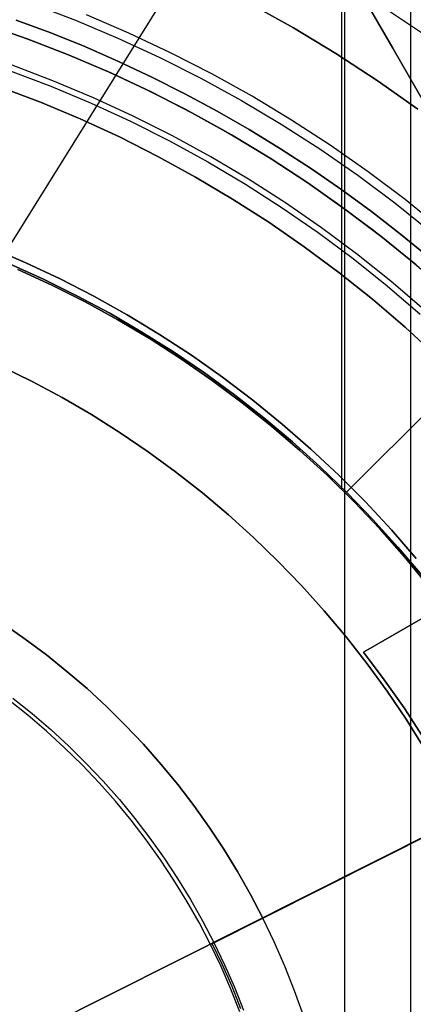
# Model space of a CAD drawing. Header units: millimetres. Extents: x 10871 to 12032, y -2698 to -1680.
# Tile 144 of 183: x 11472 to 11490, y -2036 to -1991. Entities that reach past the tile are written whole.
import ezdxf

# ---------------------------------------------------------------- set-up
doc = ezdxf.new("R2010")
doc.units = ezdxf.units.MM
for name, color, linetype in [('1', 7, 'Continuous'), ('color', 7, 'Continuous'), ('luz', 7, 'Continuous')]:
    doc.layers.add(name, color=color, linetype=linetype)

msp = doc.modelspace()

# ---------------------------------------------------------------- linework, layer by layer
at = {"layer": '1', "color": 7, "true_color": 0xffffff}
for p, q in [((11489.457, -2112.954, 71.704), (11489.457, -1981.655, 71.704)), ((11486.305, -2012.053, 53.153), (11486.305, -1987.116, 53.153)), ((11486.44, -2105.655, 44.653), (11486.44, -1988.955, 44.653)), ((11487.186, -1989.372, 62.306), (11488.633, -1991.878, 63.623)), ((11488.633, -1991.878, 63.623), (11487.186, -1989.372, 62.306)), ((11484.08, -1990.954, 76.403), (11482.102, -1989.851, 76.403)), ((11482.102, -1989.851, 76.403), (11484.08, -1990.954, 76.403)), ((11489.984, -1991.205, 44.653), (11488.017, -1989.907, 44.653)), ((11489.984, -1991.205, 44.653), (11488.017, -1989.907, 44.653)), ((11489.984, -1991.205, 44.653), (11488.017, -1989.907, 44.653)), ((11469.943, -1990.773, 70.904), (11471.896, -1991.452, 70.904)), ((11471.896, -1991.452, 70.904), (11469.943, -1990.773, 70.904)), ((11472.981, -1991.181, 206.672), (11471.404, -1990.595, 206.672)), ((11471.404, -1990.595, 206.672), (11472.981, -1991.181, 206.672)), ((11474.542, -1991.811, 206.672), (11472.981, -1991.181, 206.672)), ((11472.981, -1991.181, 206.672), (11474.542, -1991.811, 206.672)), ((11486.019, -1992.124, 76.403), (11484.08, -1990.954, 76.403)), ((11484.08, -1990.954, 76.403), (11486.019, -1992.124, 76.403)), ((11471.896, -1991.452, 70.904), (11473.825, -1992.199, 70.904)), ((11473.825, -1992.199, 70.904), (11471.896, -1991.452, 70.904)), ((11476.085, -1992.485, 206.672), (11474.542, -1991.811, 206.672)), ((11474.542, -1991.811, 206.672), (11476.085, -1992.485, 206.672)), ((11487.915, -1993.361, 76.403), (11486.019, -1992.124, 76.403)), ((11486.019, -1992.124, 76.403), (11487.915, -1993.361, 76.403)), ((11488.633, -1991.878, 63.623), (11490.099, -1994.416, 64.854)), ((11490.099, -1994.416, 64.854), (11488.633, -1991.878, 63.623)), ((11473.825, -1992.199, 70.904), (11475.726, -1993.012, 70.904)), ((11475.726, -1993.012, 70.904), (11473.825, -1992.199, 70.904)), ((11477.609, -1993.201, 206.672), (11476.085, -1992.485, 206.672)), ((11476.085, -1992.485, 206.672), (11477.609, -1993.201, 206.672)), ((11471.117, -1992.908, 208.385), (11472.983, -1993.616, 208.385)), ((11471.117, -1992.908, 208.385), (11472.983, -1993.616, 208.385)), ((11473.083, -1993.366, 208.403), (11471.208, -1992.655, 208.403)), ((11475.726, -1993.012, 70.904), (11477.598, -1993.891, 70.904)), ((11477.598, -1993.891, 70.904), (11475.726, -1993.012, 70.904)), ((11474.932, -1994.142, 208.403), (11473.083, -1993.366, 208.403)), ((11479.113, -1993.959, 206.672), (11477.609, -1993.201, 206.672)), ((11477.609, -1993.201, 206.672), (11479.113, -1993.959, 206.672)), ((11489.768, -1994.663, 76.403), (11487.915, -1993.361, 76.403)), ((11487.915, -1993.361, 76.403), (11489.768, -1994.663, 76.403)), ((11470.677, -1993.656, 206.567), (11472.518, -1994.354, 206.567)), ((11472.518, -1994.354, 208.385), (11470.677, -1993.656, 208.385)), ((11472.518, -1994.354, 206.567), (11470.677, -1993.656, 206.567)), ((11470.677, -1993.656, 208.385), (11472.518, -1994.354, 208.385)), ((11470.677, -1993.656, 207.476), (11472.518, -1994.354, 207.476)), ((11472.983, -1993.616, 208.385), (11474.824, -1994.387, 208.385)), ((11472.983, -1993.616, 208.385), (11474.824, -1994.387, 208.385)), ((11477.598, -1993.891, 70.904), (11479.438, -1994.834, 70.904)), ((11479.438, -1994.834, 70.904), (11477.598, -1993.891, 70.904)), ((11480.596, -1994.759, 206.672), (11479.113, -1993.959, 206.672)), ((11479.113, -1993.959, 206.672), (11480.596, -1994.759, 206.672)), ((11472.518, -1994.354, 206.567), (11474.333, -1995.115, 206.567)), ((11474.333, -1995.115, 208.385), (11472.518, -1994.354, 208.385)), ((11474.333, -1995.115, 206.567), (11472.518, -1994.354, 206.567)), ((11472.518, -1994.354, 208.385), (11474.333, -1995.115, 208.385)), ((11472.518, -1994.354, 207.476), (11474.333, -1995.115, 207.476)), ((11474.824, -1994.387, 208.385), (11476.636, -1995.222, 208.385)), ((11474.824, -1994.387, 208.385), (11476.636, -1995.222, 208.385)), ((11476.753, -1994.98, 208.403), (11474.932, -1994.142, 208.403)), ((11479.438, -1994.834, 70.904), (11481.245, -1995.841, 70.904)), ((11481.245, -1995.841, 70.904), (11479.438, -1994.834, 70.904)), ((11482.056, -1995.598, 206.672), (11480.596, -1994.759, 206.672)), ((11480.596, -1994.759, 206.672), (11482.056, -1995.598, 206.672)), ((11474.333, -1995.115, 206.567), (11476.12, -1995.938, 206.567)), ((11476.12, -1995.938, 208.385), (11474.333, -1995.115, 208.385)), ((11476.12, -1995.938, 206.567), (11474.333, -1995.115, 206.567)), ((11474.333, -1995.115, 208.385), (11476.12, -1995.938, 208.385)), ((11474.333, -1995.115, 207.476), (11476.12, -1995.938, 207.476)), ((11476.636, -1995.222, 208.385), (11478.419, -1996.119, 208.385)), ((11476.636, -1995.222, 208.385), (11478.419, -1996.119, 208.385)), ((11478.544, -1995.881, 208.403), (11476.753, -1994.98, 208.403)), ((11483.493, -1996.477, 206.672), (11482.056, -1995.598, 206.672)), ((11482.056, -1995.598, 206.672), (11483.493, -1996.477, 206.672)), ((11476.12, -1995.938, 206.567), (11477.879, -1996.823, 206.567)), ((11477.879, -1996.823, 208.385), (11476.12, -1995.938, 208.385)), ((11477.879, -1996.823, 206.567), (11476.12, -1995.938, 206.567)), ((11476.12, -1995.938, 208.385), (11477.879, -1996.823, 208.385)), ((11476.12, -1995.938, 207.476), (11477.879, -1996.823, 207.476)), ((11478.419, -1996.119, 208.385), (11480.17, -1997.077, 208.385)), ((11478.419, -1996.119, 208.385), (11480.17, -1997.077, 208.385)), ((11480.303, -1996.843, 208.403), (11478.544, -1995.881, 208.403)), ((11481.245, -1995.841, 70.904), (11483.015, -1996.909, 70.904)), ((11483.015, -1996.909, 70.904), (11481.245, -1995.841, 70.904)), ((11484.905, -1997.396, 206.672), (11483.493, -1996.477, 206.672)), ((11483.493, -1996.477, 206.672), (11484.905, -1997.396, 206.672)), ((11477.879, -1996.823, 206.567), (11479.605, -1997.767, 206.567)), ((11479.605, -1997.767, 208.385), (11477.879, -1996.823, 208.385)), ((11479.605, -1997.767, 206.567), (11477.879, -1996.823, 206.567)), ((11477.879, -1996.823, 208.385), (11479.605, -1997.767, 208.385)), ((11477.879, -1996.823, 207.476), (11479.605, -1997.767, 207.476)), ((11480.17, -1997.077, 208.385), (11481.886, -1998.094, 208.385)), ((11480.17, -1997.077, 208.385), (11481.886, -1998.094, 208.385)), ((11482.027, -1997.866, 208.403), (11480.303, -1996.843, 208.403)), ((11483.015, -1996.909, 70.904), (11484.747, -1998.039, 70.904)), ((11484.747, -1998.039, 70.904), (11483.015, -1996.909, 70.904)), ((11486.291, -1998.352, 206.672), (11484.905, -1997.396, 206.672)), ((11484.905, -1997.396, 206.672), (11486.291, -1998.352, 206.672)), ((11479.605, -1997.767, 206.567), (11481.298, -1998.771, 206.567)), ((11481.298, -1998.771, 208.385), (11479.605, -1997.767, 208.385)), ((11481.298, -1998.771, 206.567), (11479.605, -1997.767, 206.567)), ((11479.605, -1997.767, 208.385), (11481.298, -1998.771, 208.385)), ((11479.605, -1997.767, 207.476), (11481.298, -1998.771, 207.476)), ((11483.716, -1998.947, 208.403), (11482.027, -1997.866, 208.403)), ((11484.747, -1998.039, 70.904), (11486.439, -1999.228, 70.904)), ((11486.439, -1999.228, 70.904), (11484.747, -1998.039, 70.904)), ((11481.886, -1998.094, 208.385), (11483.567, -1999.17, 208.385)), ((11481.886, -1998.094, 208.385), (11483.567, -1999.17, 208.385)), ((11487.651, -1999.346, 206.672), (11486.291, -1998.352, 206.672)), ((11486.291, -1998.352, 206.672), (11487.651, -1999.346, 206.672)), ((11481.298, -1998.771, 206.567), (11482.956, -1999.832, 206.567)), ((11482.956, -1999.832, 208.385), (11481.298, -1998.771, 208.385)), ((11482.956, -1999.832, 206.567), (11481.298, -1998.771, 206.567)), ((11481.298, -1998.771, 208.385), (11482.956, -1999.832, 208.385)), ((11481.298, -1998.771, 207.476), (11482.956, -1999.832, 207.476)), ((11483.567, -1999.17, 208.385), (11485.209, -2000.304, 208.385)), ((11483.567, -1999.17, 208.385), (11485.209, -2000.304, 208.385)), ((11485.366, -2000.086, 208.403), (11483.716, -1998.947, 208.403)), ((11486.439, -1999.228, 70.904), (11488.089, -2000.475, 70.904)), ((11488.089, -2000.475, 70.904), (11486.439, -1999.228, 70.904)), ((11488.983, -2000.377, 206.672), (11487.651, -1999.346, 206.672)), ((11487.651, -1999.346, 206.672), (11488.983, -2000.377, 206.672)), ((11482.956, -1999.832, 206.567), (11484.575, -2000.951, 206.567)), ((11484.575, -2000.951, 208.385), (11482.956, -1999.832, 208.385)), ((11484.575, -2000.951, 206.567), (11482.956, -1999.832, 206.567)), ((11482.956, -1999.832, 208.385), (11484.575, -2000.951, 208.385)), ((11482.956, -1999.832, 207.476), (11484.575, -2000.951, 207.476)), ((11486.975, -2001.281, 208.403), (11485.366, -2000.086, 208.403)), ((11485.209, -2000.304, 208.385), (11486.811, -2001.494, 208.385)), ((11485.209, -2000.304, 208.385), (11486.811, -2001.494, 208.385)), ((11488.089, -2000.475, 70.904), (11489.694, -2001.779, 70.904)), ((11489.694, -2001.779, 70.904), (11488.089, -2000.475, 70.904)), ((11490.286, -2001.444, 206.672), (11488.983, -2000.377, 206.672)), ((11488.983, -2000.377, 206.672), (11490.286, -2001.444, 206.672)), ((11470.24, -2001.002, 70.904), (11471.837, -2001.685, 70.904)), ((11470.24, -2001.002, 76.403), (11471.837, -2001.685, 76.403)), ((11471.837, -2001.685, 70.904), (11470.24, -2001.002, 70.904)), ((11471.837, -2001.685, 73.653), (11470.24, -2001.002, 73.653)), ((11470.24, -2001.002, 76.403), (11471.837, -2001.685, 76.403)), ((11470.24, -2001.002, 34.804), (11471.837, -2001.685, 34.804)), ((11470.24, -2001.002, 42.804), (11471.837, -2001.685, 42.804)), ((11471.837, -2001.685, 34.804), (11470.24, -2001.002, 34.804)), ((11471.837, -2001.685, 38.804), (11470.24, -2001.002, 38.804)), ((11470.24, -2001.002, 42.804), (11471.837, -2001.685, 42.804)), ((11484.575, -2000.951, 206.567), (11486.156, -2002.124, 206.567)), ((11486.156, -2002.124, 208.385), (11484.575, -2000.951, 208.385)), ((11486.156, -2002.124, 206.567), (11484.575, -2000.951, 206.567)), ((11484.575, -2000.951, 208.385), (11486.156, -2002.124, 208.385)), ((11484.575, -2000.951, 207.476), (11486.156, -2002.124, 207.476)), ((11486.811, -2001.494, 208.385), (11488.372, -2002.738, 208.385)), ((11486.811, -2001.494, 208.385), (11488.372, -2002.738, 208.385)), ((11488.543, -2002.531, 208.403), (11486.975, -2001.281, 208.403)), ((11472.65, -2002.433, 206.567), (11471.096, -2001.731, 206.567)), ((11471.096, -2001.731, 208.385), (11472.65, -2002.433, 208.385)), ((11472.65, -2002.433, 206.567), (11471.096, -2001.731, 206.567)), ((11471.096, -2001.731, 208.385), (11472.65, -2002.433, 208.385)), ((11472.65, -2002.433, 207.476), (11471.096, -2001.731, 207.476)), ((11471.48, -2001.992, 53.153), (11473.032, -2002.707, 53.153)), ((11471.48, -2001.992, 69.704), (11473.032, -2002.707, 69.704)), ((11473.032, -2002.707, 53.153), (11471.48, -2001.992, 53.153)), ((11473.032, -2002.707, 61.429), (11471.48, -2001.992, 61.429)), ((11471.48, -2001.992, 69.704), (11473.032, -2002.707, 69.704)), ((11471.837, -2001.685, 70.904), (11473.41, -2002.423, 70.904)), ((11471.837, -2001.685, 76.403), (11473.41, -2002.423, 76.403)), ((11473.41, -2002.423, 70.904), (11471.837, -2001.685, 70.904)), ((11473.41, -2002.423, 73.653), (11471.837, -2001.685, 73.653)), ((11471.837, -2001.685, 76.403), (11473.41, -2002.423, 76.403)), ((11471.837, -2001.685, 34.804), (11473.41, -2002.423, 34.804)), ((11471.837, -2001.685, 42.804), (11473.41, -2002.423, 42.804)), ((11473.41, -2002.423, 34.804), (11471.837, -2001.685, 34.804)), ((11473.41, -2002.423, 38.804), (11471.837, -2001.685, 38.804)), ((11471.837, -2001.685, 42.804), (11473.41, -2002.423, 42.804)), ((11474.179, -2003.187, 206.567), (11472.65, -2002.433, 206.567)), ((11472.65, -2002.433, 208.385), (11474.179, -2003.187, 208.385)), ((11474.179, -2003.187, 206.567), (11472.65, -2002.433, 206.567)), ((11472.65, -2002.433, 208.385), (11474.179, -2003.187, 208.385)), ((11474.179, -2003.187, 207.476), (11472.65, -2002.433, 207.476)), ((11473.41, -2002.423, 70.904), (11474.957, -2003.216, 70.904)), ((11473.41, -2002.423, 76.403), (11474.957, -2003.216, 76.403)), ((11474.957, -2003.216, 70.904), (11473.41, -2002.423, 70.904)), ((11474.957, -2003.216, 73.653), (11473.41, -2002.423, 73.653)), ((11473.41, -2002.423, 76.403), (11474.957, -2003.216, 76.403)), ((11473.41, -2002.423, 34.804), (11474.957, -2003.216, 34.804)), ((11473.41, -2002.423, 42.804), (11474.957, -2003.216, 42.804)), ((11474.957, -2003.216, 34.804), (11473.41, -2002.423, 34.804)), ((11474.957, -2003.216, 38.804), (11473.41, -2002.423, 38.804)), ((11473.41, -2002.423, 42.804), (11474.957, -2003.216, 42.804)), ((11486.156, -2002.124, 206.567), (11487.694, -2003.351, 206.567)), ((11487.694, -2003.351, 208.385), (11486.156, -2002.124, 208.385)), ((11487.694, -2003.351, 206.567), (11486.156, -2002.124, 206.567)), ((11486.156, -2002.124, 208.385), (11487.694, -2003.351, 208.385)), ((11486.156, -2002.124, 207.476), (11487.694, -2003.351, 207.476)), ((11490.066, -2003.834, 208.403), (11488.543, -2002.531, 208.403)), ((11473.032, -2002.707, 53.153), (11474.558, -2003.475, 53.153)), ((11473.032, -2002.707, 69.704), (11474.558, -2003.475, 69.704)), ((11474.558, -2003.475, 53.153), (11473.032, -2002.707, 53.153)), ((11474.558, -2003.475, 61.429), (11473.032, -2002.707, 61.429)), ((11473.032, -2002.707, 69.704), (11474.558, -2003.475, 69.704)), ((11488.372, -2002.738, 208.385), (11489.888, -2004.035, 208.385)), ((11488.372, -2002.738, 208.385), (11489.888, -2004.035, 208.385)), ((11475.681, -2003.993, 206.567), (11474.179, -2003.187, 206.567)), ((11474.179, -2003.187, 208.385), (11475.681, -2003.993, 208.385)), ((11475.681, -2003.993, 206.567), (11474.179, -2003.187, 206.567)), ((11474.179, -2003.187, 208.385), (11475.681, -2003.993, 208.385)), ((11475.681, -2003.993, 207.476), (11474.179, -2003.187, 207.476)), ((11474.957, -2003.216, 70.904), (11476.475, -2004.062, 70.904)), ((11474.957, -2003.216, 76.403), (11476.475, -2004.062, 76.403)), ((11476.475, -2004.062, 70.904), (11474.957, -2003.216, 70.904)), ((11476.475, -2004.062, 73.653), (11474.957, -2003.216, 73.653)), ((11474.957, -2003.216, 76.403), (11476.475, -2004.062, 76.403)), ((11474.957, -2003.216, 34.804), (11476.475, -2004.062, 34.804)), ((11474.957, -2003.216, 42.804), (11476.475, -2004.062, 42.804)), ((11476.475, -2004.062, 34.804), (11474.957, -2003.216, 34.804)), ((11476.475, -2004.062, 38.804), (11474.957, -2003.216, 38.804)), ((11474.957, -2003.216, 42.804), (11476.475, -2004.062, 42.804)), ((11487.694, -2003.351, 206.567), (11489.19, -2004.63, 206.567)), ((11489.19, -2004.63, 208.385), (11487.694, -2003.351, 208.385)), ((11489.19, -2004.63, 206.567), (11487.694, -2003.351, 206.567)), ((11487.694, -2003.351, 208.385), (11489.19, -2004.63, 208.385)), ((11487.694, -2003.351, 207.476), (11489.19, -2004.63, 207.476)), ((11474.558, -2003.475, 53.153), (11476.057, -2004.295, 53.153)), ((11474.558, -2003.475, 69.704), (11476.057, -2004.295, 69.704)), ((11476.057, -2004.295, 53.153), (11474.558, -2003.475, 53.153)), ((11476.057, -2004.295, 61.429), (11474.558, -2003.475, 61.429)), ((11474.558, -2003.475, 69.704), (11476.057, -2004.295, 69.704)), ((11477.155, -2004.851, 206.567), (11475.681, -2003.993, 206.567)), ((11475.681, -2003.993, 208.385), (11477.155, -2004.851, 208.385)), ((11477.155, -2004.851, 206.567), (11475.681, -2003.993, 206.567)), ((11475.681, -2003.993, 208.385), (11477.155, -2004.851, 208.385)), ((11477.155, -2004.851, 207.476), (11475.681, -2003.993, 207.476)), ((11476.057, -2004.295, 53.153), (11477.527, -2005.166, 53.153)), ((11476.057, -2004.295, 69.704), (11477.527, -2005.166, 69.704)), ((11477.527, -2005.166, 53.153), (11476.057, -2004.295, 53.153)), ((11477.527, -2005.166, 61.429), (11476.057, -2004.295, 61.429)), ((11476.057, -2004.295, 69.704), (11477.527, -2005.166, 69.704)), ((11476.184, -2003.895, 70.904), (11476.184, -2003.895, 76.403)), ((11476.184, -2003.895, 34.804), (11476.184, -2003.895, 42.804)), ((11476.475, -2004.062, 70.904), (11477.962, -2004.96, 70.904)), ((11476.475, -2004.062, 76.403), (11477.962, -2004.96, 76.403)), ((11477.962, -2004.96, 70.904), (11476.475, -2004.062, 70.904)), ((11477.962, -2004.96, 73.653), (11476.475, -2004.062, 73.653)), ((11476.475, -2004.062, 76.403), (11477.962, -2004.96, 76.403)), ((11476.475, -2004.062, 34.804), (11477.962, -2004.96, 34.804)), ((11476.475, -2004.062, 42.804), (11477.962, -2004.96, 42.804)), ((11477.962, -2004.96, 34.804), (11476.475, -2004.062, 34.804)), ((11477.962, -2004.96, 38.804), (11476.475, -2004.062, 38.804)), ((11476.475, -2004.062, 42.804), (11477.962, -2004.96, 42.804)), ((11489.19, -2004.63, 206.567), (11490.64, -2005.961, 206.567)), ((11490.64, -2005.961, 208.385), (11489.19, -2004.63, 208.385)), ((11490.64, -2005.961, 206.567), (11489.19, -2004.63, 206.567)), ((11489.19, -2004.63, 208.385), (11490.64, -2005.961, 208.385)), ((11489.19, -2004.63, 207.476), (11490.64, -2005.961, 207.476)), ((11478.599, -2005.758, 206.567), (11477.155, -2004.851, 206.567)), ((11477.155, -2004.851, 208.385), (11478.599, -2005.758, 208.385)), ((11478.599, -2005.758, 206.567), (11477.155, -2004.851, 206.567)), ((11477.155, -2004.851, 208.385), (11478.599, -2005.758, 208.385)), ((11478.599, -2005.758, 207.476), (11477.155, -2004.851, 207.476)), ((11477.527, -2005.166, 53.153), (11478.966, -2006.088, 53.153)), ((11477.527, -2005.166, 69.704), (11478.966, -2006.088, 69.704)), ((11478.966, -2006.088, 53.153), (11477.527, -2005.166, 53.153)), ((11478.966, -2006.088, 61.429), (11477.527, -2005.166, 61.429)), ((11477.527, -2005.166, 69.704), (11478.966, -2006.088, 69.704)), ((11477.962, -2004.96, 70.904), (11479.418, -2005.909, 70.904)), ((11477.962, -2004.96, 76.403), (11479.418, -2005.909, 76.403)), ((11479.418, -2005.909, 70.904), (11477.962, -2004.96, 70.904)), ((11479.418, -2005.909, 73.653), (11477.962, -2004.96, 73.653)), ((11477.962, -2004.96, 76.403), (11479.418, -2005.909, 76.403)), ((11477.962, -2004.96, 34.804), (11479.418, -2005.909, 34.804)), ((11477.962, -2004.96, 42.804), (11479.418, -2005.909, 42.804)), ((11479.418, -2005.909, 34.804), (11477.962, -2004.96, 34.804)), ((11479.418, -2005.909, 38.804), (11477.962, -2004.96, 38.804)), ((11477.962, -2004.96, 42.804), (11479.418, -2005.909, 42.804)), ((11480.011, -2006.714, 206.567), (11478.599, -2005.758, 206.567)), ((11478.599, -2005.758, 208.385), (11480.011, -2006.714, 208.385)), ((11480.011, -2006.714, 206.567), (11478.599, -2005.758, 206.567)), ((11478.599, -2005.758, 208.385), (11480.011, -2006.714, 208.385)), ((11480.011, -2006.714, 207.476), (11478.599, -2005.758, 207.476)), ((11478.966, -2006.088, 53.153), (11480.373, -2007.058, 53.153)), ((11478.966, -2006.088, 69.704), (11480.373, -2007.058, 69.704)), ((11480.373, -2007.058, 53.153), (11478.966, -2006.088, 53.153)), ((11480.373, -2007.058, 61.429), (11478.966, -2006.088, 61.429)), ((11478.966, -2006.088, 69.704), (11480.373, -2007.058, 69.704)), ((11479.418, -2005.909, 70.904), (11480.839, -2006.908, 70.904)), ((11479.418, -2005.909, 76.403), (11480.839, -2006.908, 76.403)), ((11480.839, -2006.908, 70.904), (11479.418, -2005.909, 70.904)), ((11480.839, -2006.908, 73.653), (11479.418, -2005.909, 73.653)), ((11479.418, -2005.909, 76.403), (11480.839, -2006.908, 76.403)), ((11479.418, -2005.909, 34.804), (11480.839, -2006.908, 34.804)), ((11479.418, -2005.909, 42.804), (11480.839, -2006.908, 42.804)), ((11480.839, -2006.908, 34.804), (11479.418, -2005.909, 34.804)), ((11480.839, -2006.908, 38.804), (11479.418, -2005.909, 38.804)), ((11479.418, -2005.909, 42.804), (11480.839, -2006.908, 42.804)), ((11481.389, -2007.718, 206.567), (11480.011, -2006.714, 206.567)), ((11480.011, -2006.714, 208.385), (11481.389, -2007.718, 208.385)), ((11481.389, -2007.718, 206.567), (11480.011, -2006.714, 206.567)), ((11480.011, -2006.714, 208.385), (11481.389, -2007.718, 208.385)), ((11481.389, -2007.718, 207.476), (11480.011, -2006.714, 207.476)), ((11480.839, -2006.908, 70.904), (11482.225, -2007.956, 70.904)), ((11480.839, -2006.908, 76.403), (11482.225, -2007.956, 76.403)), ((11482.225, -2007.956, 70.904), (11480.839, -2006.908, 70.904)), ((11482.225, -2007.956, 73.653), (11480.839, -2006.908, 73.653)), ((11480.839, -2006.908, 76.403), (11482.225, -2007.956, 76.403)), ((11480.839, -2006.908, 34.804), (11482.225, -2007.956, 34.804)), ((11480.839, -2006.908, 42.804), (11482.225, -2007.956, 42.804)), ((11482.225, -2007.956, 34.804), (11480.839, -2006.908, 34.804)), ((11482.225, -2007.956, 38.804), (11480.839, -2006.908, 38.804)), ((11480.839, -2006.908, 42.804), (11482.225, -2007.956, 42.804)), ((11486.518, -2012.17, 206.567), (11491.697, -2006.991, 206.567)), ((11486.518, -2012.17, 208.385), (11491.697, -2006.991, 208.385)), ((11480.373, -2007.058, 53.153), (11481.745, -2008.077, 53.153)), ((11480.373, -2007.058, 69.704), (11481.745, -2008.077, 69.704)), ((11481.745, -2008.077, 53.153), (11480.373, -2007.058, 53.153)), ((11481.745, -2008.077, 61.429), (11480.373, -2007.058, 61.429)), ((11480.373, -2007.058, 69.704), (11481.745, -2008.077, 69.704)), ((11482.732, -2008.768, 206.567), (11481.389, -2007.718, 206.567)), ((11481.389, -2007.718, 208.385), (11482.732, -2008.768, 208.385)), ((11482.732, -2008.768, 206.567), (11481.389, -2007.718, 206.567)), ((11481.389, -2007.718, 208.385), (11482.732, -2008.768, 208.385)), ((11482.732, -2008.768, 207.476), (11481.389, -2007.718, 207.476)), ((11481.745, -2008.077, 53.153), (11483.081, -2009.143, 53.153)), ((11481.745, -2008.077, 69.704), (11483.081, -2009.143, 69.704)), ((11483.081, -2009.143, 53.153), (11481.745, -2008.077, 53.153)), ((11483.081, -2009.143, 61.429), (11481.745, -2008.077, 61.429)), ((11481.745, -2008.077, 69.704), (11483.081, -2009.143, 69.704)), ((11482.225, -2007.956, 70.904), (11483.574, -2009.052, 70.904)), ((11482.225, -2007.956, 76.403), (11483.574, -2009.052, 76.403)), ((11483.574, -2009.052, 70.904), (11482.225, -2007.956, 70.904)), ((11483.574, -2009.052, 73.653), (11482.225, -2007.956, 73.653)), ((11482.225, -2007.956, 76.403), (11483.574, -2009.052, 76.403)), ((11482.225, -2007.956, 34.804), (11483.574, -2009.052, 34.804)), ((11482.225, -2007.956, 42.804), (11483.574, -2009.052, 42.804)), ((11483.574, -2009.052, 34.804), (11482.225, -2007.956, 34.804)), ((11483.574, -2009.052, 38.804), (11482.225, -2007.956, 38.804)), ((11482.225, -2007.956, 42.804), (11483.574, -2009.052, 42.804)), ((11484.038, -2009.864, 206.567), (11482.732, -2008.768, 206.567)), ((11482.732, -2008.768, 208.385), (11484.038, -2009.864, 208.385)), ((11484.038, -2009.864, 206.567), (11482.732, -2008.768, 206.567)), ((11482.732, -2008.768, 208.385), (11484.038, -2009.864, 208.385)), ((11484.038, -2009.864, 207.476), (11482.732, -2008.768, 207.476)), ((11483.081, -2009.143, 53.153), (11484.379, -2010.253, 53.153)), ((11483.081, -2009.143, 69.704), (11484.379, -2010.253, 69.704)), ((11484.379, -2010.253, 53.153), (11483.081, -2009.143, 53.153)), ((11484.379, -2010.253, 61.429), (11483.081, -2009.143, 61.429)), ((11483.081, -2009.143, 69.704), (11484.379, -2010.253, 69.704)), ((11483.574, -2009.052, 70.904), (11484.884, -2010.194, 70.904)), ((11483.574, -2009.052, 76.403), (11484.884, -2010.194, 76.403)), ((11484.884, -2010.194, 70.904), (11483.574, -2009.052, 70.904)), ((11484.884, -2010.194, 73.653), (11483.574, -2009.052, 73.653)), ((11483.574, -2009.052, 76.403), (11484.884, -2010.194, 76.403)), ((11483.574, -2009.052, 34.804), (11484.884, -2010.194, 34.804)), ((11483.574, -2009.052, 42.804), (11484.884, -2010.194, 42.804)), ((11484.884, -2010.194, 34.804), (11483.574, -2009.052, 34.804)), ((11484.884, -2010.194, 38.804), (11483.574, -2009.052, 38.804)), ((11483.574, -2009.052, 42.804), (11484.884, -2010.194, 42.804)), ((11485.306, -2011.004, 206.567), (11484.038, -2009.864, 206.567)), ((11484.038, -2009.864, 208.385), (11485.306, -2011.004, 208.385)), ((11485.306, -2011.004, 206.567), (11484.038, -2009.864, 206.567)), ((11484.038, -2009.864, 208.385), (11485.306, -2011.004, 208.385)), ((11485.306, -2011.004, 207.476), (11484.038, -2009.864, 207.476)), ((11484.379, -2010.253, 53.153), (11485.638, -2011.409, 53.153)), ((11484.379, -2010.253, 69.704), (11485.638, -2011.409, 69.704)), ((11485.638, -2011.409, 53.153), (11484.379, -2010.253, 53.153)), ((11485.638, -2011.409, 61.429), (11484.379, -2010.253, 61.429)), ((11484.379, -2010.253, 69.704), (11485.638, -2011.409, 69.704)), ((11484.884, -2010.194, 70.904), (11486.153, -2011.38, 70.904)), ((11484.884, -2010.194, 76.403), (11486.153, -2011.38, 76.403)), ((11486.153, -2011.38, 70.904), (11484.884, -2010.194, 70.904)), ((11486.153, -2011.38, 73.653), (11484.884, -2010.194, 73.653)), ((11484.884, -2010.194, 76.403), (11486.153, -2011.38, 76.403)), ((11484.884, -2010.194, 34.804), (11486.153, -2011.38, 34.804)), ((11484.884, -2010.194, 42.804), (11486.153, -2011.38, 42.804)), ((11486.153, -2011.38, 34.804), (11484.884, -2010.194, 34.804)), ((11486.153, -2011.38, 38.804), (11484.884, -2010.194, 38.804)), ((11484.884, -2010.194, 42.804), (11486.153, -2011.38, 42.804)), ((11486.535, -2012.187, 206.567), (11485.306, -2011.004, 206.567)), ((11485.306, -2011.004, 208.385), (11486.535, -2012.187, 208.385)), ((11486.535, -2012.187, 206.567), (11485.306, -2011.004, 206.567)), ((11485.306, -2011.004, 208.385), (11486.535, -2012.187, 208.385)), ((11486.535, -2012.187, 207.476), (11485.306, -2011.004, 207.476)), ((11485.638, -2011.409, 53.153), (11486.857, -2012.606, 53.153)), ((11485.638, -2011.409, 69.704), (11486.857, -2012.606, 69.704)), ((11486.857, -2012.606, 53.153), (11485.638, -2011.409, 53.153)), ((11486.857, -2012.606, 61.429), (11485.638, -2011.409, 61.429)), ((11485.638, -2011.409, 69.704), (11486.857, -2012.606, 69.704)), ((11486.153, -2011.38, 70.904), (11487.381, -2012.61, 70.904)), ((11486.153, -2011.38, 76.403), (11487.381, -2012.61, 76.403)), ((11487.381, -2012.61, 70.904), (11486.153, -2011.38, 70.904)), ((11487.381, -2012.61, 73.653), (11486.153, -2011.38, 73.653)), ((11486.153, -2011.38, 76.403), (11487.381, -2012.61, 76.403)), ((11486.153, -2011.38, 34.804), (11487.381, -2012.61, 34.804)), ((11486.153, -2011.38, 42.804), (11487.381, -2012.61, 42.804)), ((11487.381, -2012.61, 34.804), (11486.153, -2011.38, 34.804)), ((11487.381, -2012.61, 38.804), (11486.153, -2011.38, 38.804)), ((11486.153, -2011.38, 42.804), (11487.381, -2012.61, 42.804)), ((11487.722, -2013.411, 206.567), (11486.535, -2012.187, 206.567)), ((11486.535, -2012.187, 208.385), (11487.722, -2013.411, 208.385)), ((11487.722, -2013.411, 206.567), (11486.535, -2012.187, 206.567)), ((11486.535, -2012.187, 208.385), (11487.722, -2013.411, 208.385)), ((11487.722, -2013.411, 207.476), (11486.535, -2012.187, 207.476)), ((11486.597, -2012.249, 206.567), (11486.597, -2012.249, 208.385)), ((11486.857, -2012.606, 53.153), (11488.034, -2013.846, 53.153)), ((11486.857, -2012.606, 69.704), (11488.034, -2013.846, 69.704)), ((11488.034, -2013.846, 53.153), (11486.857, -2012.606, 53.153)), ((11488.034, -2013.846, 61.429), (11486.857, -2012.606, 61.429)), ((11486.857, -2012.606, 69.704), (11488.034, -2013.846, 69.704)), ((11487.381, -2012.61, 70.904), (11488.565, -2013.882, 70.904)), ((11487.381, -2012.61, 76.403), (11488.565, -2013.882, 76.403)), ((11488.565, -2013.882, 70.904), (11487.381, -2012.61, 70.904)), ((11488.565, -2013.882, 73.653), (11487.381, -2012.61, 73.653)), ((11487.381, -2012.61, 76.403), (11488.565, -2013.882, 76.403)), ((11487.381, -2012.61, 34.804), (11488.565, -2013.882, 34.804)), ((11487.381, -2012.61, 42.804), (11488.565, -2013.882, 42.804)), ((11488.565, -2013.882, 34.804), (11487.381, -2012.61, 34.804)), ((11488.565, -2013.882, 38.804), (11487.381, -2012.61, 38.804)), ((11487.381, -2012.61, 42.804), (11488.565, -2013.882, 42.804)), ((11488.866, -2014.675, 206.567), (11487.722, -2013.411, 206.567)), ((11487.722, -2013.411, 208.385), (11488.866, -2014.675, 208.385)), ((11488.866, -2014.675, 206.567), (11487.722, -2013.411, 206.567)), ((11487.722, -2013.411, 208.385), (11488.866, -2014.675, 208.385)), ((11488.866, -2014.675, 207.476), (11487.722, -2013.411, 207.476)), ((11488.034, -2013.846, 53.153), (11489.167, -2015.125, 53.153)), ((11488.034, -2013.846, 69.704), (11489.167, -2015.125, 69.704)), ((11489.167, -2015.125, 53.153), (11488.034, -2013.846, 53.153)), ((11489.167, -2015.125, 61.429), (11488.034, -2013.846, 61.429)), ((11488.034, -2013.846, 69.704), (11489.167, -2015.125, 69.704)), ((11488.565, -2013.882, 70.904), (11489.704, -2015.194, 70.904)), ((11488.565, -2013.882, 76.403), (11489.704, -2015.194, 76.403)), ((11489.704, -2015.194, 70.904), (11488.565, -2013.882, 70.904)), ((11489.704, -2015.194, 73.653), (11488.565, -2013.882, 73.653)), ((11488.565, -2013.882, 76.403), (11489.704, -2015.194, 76.403)), ((11488.565, -2013.882, 34.804), (11489.704, -2015.194, 34.804)), ((11488.565, -2013.882, 42.804), (11489.704, -2015.194, 42.804)), ((11489.704, -2015.194, 34.804), (11488.565, -2013.882, 34.804)), ((11489.704, -2015.194, 38.804), (11488.565, -2013.882, 38.804)), ((11488.565, -2013.882, 42.804), (11489.704, -2015.194, 42.804)), ((11489.966, -2015.977, 206.567), (11488.866, -2014.675, 206.567)), ((11488.866, -2014.675, 208.385), (11489.966, -2015.977, 208.385)), ((11489.966, -2015.977, 206.567), (11488.866, -2014.675, 206.567)), ((11488.866, -2014.675, 208.385), (11489.966, -2015.977, 208.385)), ((11489.966, -2015.977, 207.476), (11488.866, -2014.675, 207.476)), ((11489.167, -2015.125, 53.153), (11490.255, -2016.442, 53.153)), ((11489.167, -2015.125, 69.704), (11490.255, -2016.442, 69.704)), ((11490.255, -2016.442, 53.153), (11489.167, -2015.125, 53.153)), ((11490.255, -2016.442, 61.429), (11489.167, -2015.125, 61.429)), ((11489.167, -2015.125, 69.704), (11490.255, -2016.442, 69.704)), ((11487.293, -2019.469, 206.567), (11491.022, -2017.316, 206.567)), ((11491.022, -2017.316, 208.385), (11487.293, -2019.469, 208.385)), ((11491.022, -2017.316, 206.567), (11487.293, -2019.469, 206.567)), ((11487.293, -2019.469, 208.385), (11491.022, -2017.316, 208.385)), ((11487.293, -2019.469, 207.476), (11491.022, -2017.316, 207.476)), ((11489.157, -2018.393, 206.567), (11489.157, -2018.393, 208.385)), ((11488.241, -2020.73, 206.567), (11487.293, -2019.469, 206.567)), ((11487.293, -2019.469, 208.385), (11488.241, -2020.73, 208.385)), ((11488.241, -2020.73, 206.567), (11487.293, -2019.469, 206.567)), ((11487.293, -2019.469, 208.385), (11488.241, -2020.73, 208.385)), ((11487.293, -2019.469, 206.567), (11487.293, -2019.469, 208.385)), ((11488.241, -2020.73, 207.476), (11487.293, -2019.469, 207.476)), ((11487.293, -2019.469, 206.567), (11487.293, -2019.469, 208.385)), ((11489.145, -2022.023, 206.567), (11488.241, -2020.73, 206.567)), ((11488.241, -2020.73, 208.385), (11489.145, -2022.023, 208.385)), ((11489.145, -2022.023, 206.567), (11488.241, -2020.73, 206.567)), ((11488.241, -2020.73, 208.385), (11489.145, -2022.023, 208.385)), ((11489.145, -2022.023, 207.476), (11488.241, -2020.73, 207.476)), ((11490.004, -2023.346, 206.567), (11489.145, -2022.023, 206.567)), ((11489.145, -2022.023, 208.385), (11490.004, -2023.346, 208.385)), ((11490.004, -2023.346, 206.567), (11489.145, -2022.023, 206.567)), ((11489.145, -2022.023, 208.385), (11490.004, -2023.346, 208.385)), ((11490.004, -2023.346, 207.476), (11489.145, -2022.023, 207.476))]:
    msp.add_line(p, q, dxfattribs=at)
at = {"layer": '1', "color": 7, "true_color": 0xf4f4f4}
for p, q in [((11470.733, -2006.421, 206.567), (11472.127, -2007.108, 206.567)), ((11472.127, -2007.108, 208.385), (11470.733, -2006.421, 208.385)), ((11472.127, -2007.108, 206.567), (11470.733, -2006.421, 206.567)), ((11470.733, -2006.421, 208.385), (11472.127, -2007.108, 208.385)), ((11470.733, -2006.421, 207.476), (11472.127, -2007.108, 207.476)), ((11472.127, -2007.108, 206.567), (11473.496, -2007.842, 206.567)), ((11473.496, -2007.842, 208.385), (11472.127, -2007.108, 208.385)), ((11473.496, -2007.842, 206.567), (11472.127, -2007.108, 206.567)), ((11472.127, -2007.108, 208.385), (11473.496, -2007.842, 208.385)), ((11472.127, -2007.108, 207.476), (11473.496, -2007.842, 207.476)), ((11473.496, -2007.842, 206.567), (11474.839, -2008.623, 206.567)), ((11474.839, -2008.623, 208.385), (11473.496, -2007.842, 208.385)), ((11474.839, -2008.623, 206.567), (11473.496, -2007.842, 206.567)), ((11473.496, -2007.842, 208.385), (11474.839, -2008.623, 208.385)), ((11473.496, -2007.842, 207.476), (11474.839, -2008.623, 207.476)), ((11474.839, -2008.623, 206.567), (11476.154, -2009.45, 206.567)), ((11476.154, -2009.45, 208.385), (11474.839, -2008.623, 208.385)), ((11476.154, -2009.45, 206.567), (11474.839, -2008.623, 206.567)), ((11474.839, -2008.623, 208.385), (11476.154, -2009.45, 208.385)), ((11474.839, -2008.623, 207.476), (11476.154, -2009.45, 207.476)), ((11476.154, -2009.45, 206.567), (11477.44, -2010.321, 206.567)), ((11477.44, -2010.321, 208.385), (11476.154, -2009.45, 208.385)), ((11477.44, -2010.321, 206.567), (11476.154, -2009.45, 206.567)), ((11476.154, -2009.45, 208.385), (11477.44, -2010.321, 208.385)), ((11476.154, -2009.45, 207.476), (11477.44, -2010.321, 207.476)), ((11477.44, -2010.321, 206.567), (11478.695, -2011.237, 206.567)), ((11478.695, -2011.237, 208.385), (11477.44, -2010.321, 208.385)), ((11478.695, -2011.237, 206.567), (11477.44, -2010.321, 206.567)), ((11477.44, -2010.321, 208.385), (11478.695, -2011.237, 208.385)), ((11477.44, -2010.321, 207.476), (11478.695, -2011.237, 207.476)), ((11478.695, -2011.237, 206.567), (11479.917, -2012.195, 206.567)), ((11479.917, -2012.195, 208.385), (11478.695, -2011.237, 208.385)), ((11479.917, -2012.195, 206.567), (11478.695, -2011.237, 206.567)), ((11478.695, -2011.237, 208.385), (11479.917, -2012.195, 208.385)), ((11478.695, -2011.237, 207.476), (11479.917, -2012.195, 207.476)), ((11479.917, -2012.195, 206.567), (11481.106, -2013.195, 206.567)), ((11481.106, -2013.195, 208.385), (11479.917, -2012.195, 208.385)), ((11481.106, -2013.195, 206.567), (11479.917, -2012.195, 206.567)), ((11479.917, -2012.195, 208.385), (11481.106, -2013.195, 208.385)), ((11479.917, -2012.195, 207.476), (11481.106, -2013.195, 207.476)), ((11481.106, -2013.195, 206.567), (11482.26, -2014.236, 206.567)), ((11482.26, -2014.236, 208.385), (11481.106, -2013.195, 208.385)), ((11482.26, -2014.236, 206.567), (11481.106, -2013.195, 206.567)), ((11481.106, -2013.195, 208.385), (11482.26, -2014.236, 208.385)), ((11481.106, -2013.195, 207.476), (11482.26, -2014.236, 207.476)), ((11482.26, -2014.236, 206.567), (11483.377, -2015.315, 206.567)), ((11483.377, -2015.315, 208.385), (11482.26, -2014.236, 208.385)), ((11483.377, -2015.315, 206.567), (11482.26, -2014.236, 206.567)), ((11482.26, -2014.236, 208.385), (11483.377, -2015.315, 208.385)), ((11482.26, -2014.236, 207.476), (11483.377, -2015.315, 207.476)), ((11483.377, -2015.315, 206.567), (11484.456, -2016.433, 206.567)), ((11484.456, -2016.433, 208.385), (11483.377, -2015.315, 208.385)), ((11484.456, -2016.433, 206.567), (11483.377, -2015.315, 206.567)), ((11483.377, -2015.315, 208.385), (11484.456, -2016.433, 208.385)), ((11483.377, -2015.315, 207.476), (11484.456, -2016.433, 207.476)), ((11484.456, -2016.433, 206.567), (11485.495, -2017.587, 206.567)), ((11485.495, -2017.587, 208.385), (11484.456, -2016.433, 208.385)), ((11485.495, -2017.587, 206.567), (11484.456, -2016.433, 206.567)), ((11484.456, -2016.433, 208.385), (11485.495, -2017.587, 208.385)), ((11484.456, -2016.433, 207.476), (11485.495, -2017.587, 207.476)), ((11485.495, -2017.587, 206.567), (11486.495, -2018.776, 206.567)), ((11486.495, -2018.776, 208.385), (11485.495, -2017.587, 208.385)), ((11486.495, -2018.776, 206.567), (11485.495, -2017.587, 206.567)), ((11485.495, -2017.587, 208.385), (11486.495, -2018.776, 208.385)), ((11485.495, -2017.587, 207.476), (11486.495, -2018.776, 207.476)), ((11486.495, -2018.776, 206.567), (11487.453, -2019.999, 206.567)), ((11487.453, -2019.999, 208.385), (11486.495, -2018.776, 208.385)), ((11487.453, -2019.999, 206.567), (11486.495, -2018.776, 206.567)), ((11486.495, -2018.776, 208.385), (11487.453, -2019.999, 208.385)), ((11486.495, -2018.776, 207.476), (11487.453, -2019.999, 207.476)), ((11487.453, -2019.999, 206.567), (11488.368, -2021.255, 206.567)), ((11488.368, -2021.255, 208.385), (11487.453, -2019.999, 208.385)), ((11488.368, -2021.255, 206.567), (11487.453, -2019.999, 206.567)), ((11487.453, -2019.999, 208.385), (11488.368, -2021.255, 208.385)), ((11487.453, -2019.999, 207.476), (11488.368, -2021.255, 207.476)), ((11488.368, -2021.255, 206.567), (11489.239, -2022.541, 206.567)), ((11489.239, -2022.541, 208.385), (11488.368, -2021.255, 208.385)), ((11489.239, -2022.541, 206.567), (11488.368, -2021.255, 206.567)), ((11488.368, -2021.255, 208.385), (11489.239, -2022.541, 208.385)), ((11488.368, -2021.255, 207.476), (11489.239, -2022.541, 207.476)), ((11489.239, -2022.541, 206.567), (11490.065, -2023.857, 206.567)), ((11490.065, -2023.857, 208.385), (11489.239, -2022.541, 208.385)), ((11490.065, -2023.857, 206.567), (11489.239, -2022.541, 206.567)), ((11489.239, -2022.541, 208.385), (11490.065, -2023.857, 208.385)), ((11489.239, -2022.541, 207.476), (11490.065, -2023.857, 207.476))]:
    msp.add_line(p, q, dxfattribs=at)
at = {"layer": 'color', "color": 254, "true_color": 0xcad1ee}
for p, q in [((11472.143, -1989.848, 17.504), (11474.114, -1990.599, 17.504)), ((11476.552, -1991.191, 21.604), (11474.61, -1990.359, 21.604)), ((11476.552, -1991.191, 19.504), (11474.61, -1990.359, 19.504)), ((11476.552, -1991.191, 20.554), (11474.61, -1990.359, 20.554)), ((11469.667, -1990.677, 19.504), (11471.61, -1991.341, 19.504)), ((11469.667, -1990.677, 17.504), (11471.61, -1991.341, 17.504)), ((11469.667, -1990.677, 18.504), (11471.61, -1991.341, 18.504)), ((11474.114, -1990.599, 17.504), (11476.057, -1991.418, 17.504)), ((11478.464, -1992.088, 21.604), (11476.552, -1991.191, 21.604)), ((11478.464, -1992.088, 19.504), (11476.552, -1991.191, 19.504)), ((11478.464, -1992.088, 20.554), (11476.552, -1991.191, 20.554)), ((11471.61, -1991.341, 19.504), (11473.53, -1992.072, 19.504)), ((11471.61, -1991.341, 17.504), (11473.53, -1992.072, 17.504)), ((11471.61, -1991.341, 18.504), (11473.53, -1992.072, 18.504)), ((11476.057, -1991.418, 17.504), (11477.972, -1992.303, 17.504)), ((11473.53, -1992.072, 19.504), (11475.423, -1992.869, 19.504)), ((11473.53, -1992.072, 17.504), (11475.423, -1992.869, 17.504)), ((11473.53, -1992.072, 18.504), (11475.423, -1992.869, 18.504)), ((11480.344, -1993.05, 21.604), (11478.464, -1992.088, 21.604)), ((11480.344, -1993.05, 19.504), (11478.464, -1992.088, 19.504)), ((11480.344, -1993.05, 20.554), (11478.464, -1992.088, 20.554)), ((11477.972, -1992.303, 17.504), (11479.854, -1993.253, 17.504)), ((11475.423, -1992.869, 19.504), (11477.287, -1993.731, 19.504)), ((11475.423, -1992.869, 17.504), (11477.287, -1993.731, 17.504)), ((11475.423, -1992.869, 18.504), (11477.287, -1993.731, 18.504)), ((11482.19, -1994.077, 21.604), (11480.344, -1993.05, 21.604)), ((11482.19, -1994.077, 19.504), (11480.344, -1993.05, 19.504)), ((11482.19, -1994.077, 20.554), (11480.344, -1993.05, 20.554)), ((11479.854, -1993.253, 17.504), (11481.703, -1994.268, 17.504)), ((11477.287, -1993.731, 19.504), (11479.121, -1994.657, 19.504)), ((11477.287, -1993.731, 17.504), (11479.121, -1994.657, 17.504)), ((11477.287, -1993.731, 18.504), (11479.121, -1994.657, 18.504)), ((11481.703, -1994.268, 17.504), (11483.516, -1995.346, 17.504)), ((11484, -1995.166, 21.604), (11482.19, -1994.077, 21.604)), ((11484, -1995.166, 19.504), (11482.19, -1994.077, 19.504)), ((11484, -1995.166, 20.554), (11482.19, -1994.077, 20.554)), ((11479.121, -1994.657, 19.504), (11480.921, -1995.646, 19.504)), ((11479.121, -1994.657, 17.504), (11480.921, -1995.646, 17.504)), ((11479.121, -1994.657, 18.504), (11480.921, -1995.646, 18.504)), ((11483.516, -1995.346, 17.504), (11485.29, -1996.486, 17.504)), ((11485.771, -1996.317, 21.604), (11484, -1995.166, 21.604)), ((11485.771, -1996.317, 19.504), (11484, -1995.166, 19.504)), ((11485.771, -1996.317, 20.554), (11484, -1995.166, 20.554)), ((11480.921, -1995.646, 19.504), (11482.687, -1996.696, 19.504)), ((11480.921, -1995.646, 17.504), (11482.687, -1996.696, 17.504)), ((11480.921, -1995.646, 18.504), (11482.687, -1996.696, 18.504)), ((11482.687, -1996.696, 19.504), (11484.415, -1997.806, 19.504)), ((11482.687, -1996.696, 17.504), (11484.415, -1997.806, 17.504)), ((11482.687, -1996.696, 18.504), (11484.415, -1997.806, 18.504)), ((11485.29, -1996.486, 17.504), (11487.024, -1997.687, 17.504)), ((11487.502, -1997.528, 21.604), (11485.771, -1996.317, 21.604)), ((11487.502, -1997.528, 19.504), (11485.771, -1996.317, 19.504)), ((11487.502, -1997.528, 20.554), (11485.771, -1996.317, 20.554)), ((11489.19, -1998.798, 21.604), (11487.502, -1997.528, 21.604)), ((11489.19, -1998.798, 19.504), (11487.502, -1997.528, 19.504)), ((11489.19, -1998.798, 20.554), (11487.502, -1997.528, 20.554)), ((11484.415, -1997.806, 19.504), (11486.103, -1998.975, 19.504)), ((11484.415, -1997.806, 17.504), (11486.103, -1998.975, 17.504)), ((11484.415, -1997.806, 18.504), (11486.103, -1998.975, 18.504)), ((11487.024, -1997.687, 17.504), (11488.715, -1998.946, 17.504)), ((11490.833, -2000.124, 21.604), (11489.19, -1998.798, 21.604)), ((11490.833, -2000.124, 19.504), (11489.19, -1998.798, 19.504)), ((11490.833, -2000.124, 20.554), (11489.19, -1998.798, 20.554)), ((11486.103, -1998.975, 19.504), (11487.751, -2000.202, 19.504)), ((11486.103, -1998.975, 17.504), (11487.751, -2000.202, 17.504)), ((11486.103, -1998.975, 18.504), (11487.751, -2000.202, 18.504)), ((11488.715, -1998.946, 17.504), (11490.362, -2000.264, 17.504)), ((11487.751, -2000.202, 19.504), (11489.355, -2001.485, 19.504)), ((11487.751, -2000.202, 17.504), (11489.355, -2001.485, 17.504)), ((11487.751, -2000.202, 18.504), (11489.355, -2001.485, 18.504)), ((11489.355, -2001.485, 19.504), (11490.913, -2002.823, 19.504)), ((11489.355, -2001.485, 17.504), (11490.913, -2002.823, 17.504)), ((11489.355, -2001.485, 18.504), (11490.913, -2002.823, 18.504)), ((11482.682, -2031.619, 21.604), (11516.646, -2014.597, 21.604)), ((11471.81, -2018.874, 21.604), (11470.817, -2018.186, 21.604)), ((11470.817, -2018.186, 29.904), (11471.81, -2018.874, 29.904)), ((11471.81, -2018.874, 25.754), (11470.817, -2018.186, 25.754)), ((11472.779, -2019.596, 21.604), (11471.81, -2018.874, 21.604)), ((11471.81, -2018.874, 29.904), (11472.779, -2019.596, 29.904)), ((11472.779, -2019.596, 25.754), (11471.81, -2018.874, 25.754)), ((11473.723, -2020.35, 21.604), (11472.779, -2019.596, 21.604)), ((11472.779, -2019.596, 29.904), (11473.723, -2020.35, 29.904)), ((11473.723, -2020.35, 25.754), (11472.779, -2019.596, 25.754)), ((11474.64, -2021.137, 21.604), (11473.723, -2020.35, 21.604)), ((11473.723, -2020.35, 29.904), (11474.64, -2021.137, 29.904)), ((11474.64, -2021.137, 25.754), (11473.723, -2020.35, 25.754)), ((11480.285, -2032.821, 19.504), (11504.585, -2020.642, 19.504)), ((11475.529, -2021.955, 21.604), (11474.64, -2021.137, 21.604)), ((11474.64, -2021.137, 29.904), (11475.529, -2021.955, 29.904)), ((11475.529, -2021.955, 25.754), (11474.64, -2021.137, 25.754)), ((11471.932, -2022.35, 19.504), (11471.052, -2021.65, 19.504)), ((11471.253, -2021.576, 29.904), (11472.129, -2022.277, 29.904)), ((11472.129, -2022.277, 29.904), (11472.981, -2023.007, 29.904)), ((11476.389, -2022.804, 21.604), (11475.529, -2021.955, 21.604)), ((11475.529, -2021.955, 29.904), (11476.389, -2022.804, 29.904)), ((11476.389, -2022.804, 25.754), (11475.529, -2021.955, 25.754)), ((11472.788, -2023.079, 19.504), (11471.932, -2022.35, 19.504)), ((11473.617, -2023.838, 19.504), (11472.788, -2023.079, 19.504)), ((11472.981, -2023.007, 29.904), (11473.806, -2023.767, 29.904)), ((11477.22, -2023.681, 21.604), (11476.389, -2022.804, 21.604)), ((11476.389, -2022.804, 29.904), (11477.22, -2023.681, 29.904)), ((11477.22, -2023.681, 25.754), (11476.389, -2022.804, 25.754)), ((11478.02, -2024.586, 21.604), (11477.22, -2023.681, 21.604)), ((11477.22, -2023.681, 29.904), (11478.02, -2024.586, 29.904)), ((11478.02, -2024.586, 25.754), (11477.22, -2023.681, 25.754)), ((11474.42, -2024.625, 19.504), (11473.617, -2023.838, 19.504)), ((11473.806, -2023.767, 29.904), (11474.605, -2024.554, 29.904)), ((11474.605, -2024.554, 29.904), (11475.376, -2025.369, 29.904)), ((11475.195, -2025.44, 19.504), (11474.42, -2024.625, 19.504)), ((11478.788, -2025.519, 21.604), (11478.02, -2024.586, 21.604)), ((11478.02, -2024.586, 29.904), (11478.788, -2025.519, 29.904)), ((11478.788, -2025.519, 25.754), (11478.02, -2024.586, 25.754)), ((11475.941, -2026.281, 19.504), (11475.195, -2025.44, 19.504)), ((11475.376, -2025.369, 29.904), (11476.119, -2026.21, 29.904)), ((11479.524, -2026.478, 21.604), (11478.788, -2025.519, 21.604)), ((11478.788, -2025.519, 29.904), (11479.524, -2026.478, 29.904)), ((11479.524, -2026.478, 25.754), (11478.788, -2025.519, 25.754)), ((11476.657, -2027.148, 19.504), (11475.941, -2026.281, 19.504)), ((11476.119, -2026.21, 29.904), (11476.832, -2027.076, 29.904)), ((11480.226, -2027.461, 21.604), (11479.524, -2026.478, 21.604)), ((11479.524, -2026.478, 29.904), (11480.226, -2027.461, 29.904)), ((11480.226, -2027.461, 25.754), (11479.524, -2026.478, 25.754)), ((11477.343, -2028.039, 19.504), (11476.657, -2027.148, 19.504)), ((11476.832, -2027.076, 29.904), (11477.515, -2027.966, 29.904)), ((11480.893, -2028.468, 21.604), (11480.226, -2027.461, 21.604)), ((11480.226, -2027.461, 29.904), (11480.893, -2028.468, 29.904)), ((11480.893, -2028.468, 25.754), (11480.226, -2027.461, 25.754)), ((11477.997, -2028.953, 19.504), (11477.343, -2028.039, 19.504)), ((11477.515, -2027.966, 29.904), (11478.166, -2028.879, 29.904)), ((11481.526, -2029.498, 21.604), (11480.893, -2028.468, 21.604)), ((11480.893, -2028.468, 29.904), (11481.526, -2029.498, 29.904)), ((11481.526, -2029.498, 25.754), (11480.893, -2028.468, 25.754)), ((11478.619, -2029.889, 19.504), (11477.997, -2028.953, 19.504)), ((11478.166, -2028.879, 29.904), (11478.786, -2029.814, 29.904)), ((11482.122, -2030.548, 21.604), (11481.526, -2029.498, 21.604)), ((11481.526, -2029.498, 29.904), (11482.122, -2030.548, 29.904)), ((11482.122, -2030.548, 25.754), (11481.526, -2029.498, 25.754)), ((11479.208, -2030.847, 19.504), (11478.619, -2029.889, 19.504)), ((11478.786, -2029.814, 29.904), (11479.373, -2030.77, 29.904)), ((11479.764, -2031.824, 19.504), (11479.208, -2030.847, 19.504)), ((11479.373, -2030.77, 29.904), (11479.927, -2031.745, 29.904)), ((11482.682, -2031.619, 21.604), (11482.122, -2030.548, 21.604)), ((11482.122, -2030.548, 29.904), (11482.682, -2031.619, 29.904)), ((11482.682, -2031.619, 25.754), (11482.122, -2030.548, 25.754)), ((11479.927, -2031.745, 29.904), (11480.447, -2032.739, 29.904)), ((11480.447, -2032.739, 29.904), (11482.682, -2031.619, 29.904)), ((11482.682, -2031.619, 29.904), (11482.682, -2031.619, 21.604)), ((11483.205, -2032.708, 21.604), (11482.682, -2031.619, 21.604)), ((11483.205, -2032.708, 29.904), (11482.682, -2031.619, 29.904)), ((11483.205, -2032.708, 25.754), (11482.682, -2031.619, 25.754)), ((11480.285, -2032.821, 19.504), (11479.764, -2031.824, 19.504)), ((11480.447, -2032.739, 29.904), (11480.285, -2032.821, 19.504)), ((11480.771, -2033.834, 19.504), (11480.285, -2032.821, 19.504)), ((11480.836, -2033.759, 24.704), (11480.366, -2032.78, 24.704)), ((11480.447, -2032.739, 29.904), (11480.932, -2033.751, 29.904)), ((11483.689, -2033.815, 21.604), (11483.205, -2032.708, 21.604)), ((11483.689, -2033.815, 29.904), (11483.205, -2032.708, 29.904)), ((11483.689, -2033.815, 25.754), (11483.205, -2032.708, 25.754)), ((11481.222, -2034.864, 19.504), (11480.771, -2033.834, 19.504)), ((11481.274, -2034.753, 24.704), (11480.836, -2033.759, 24.704)), ((11480.932, -2033.751, 29.904), (11481.382, -2034.778, 29.904)), ((11484.136, -2034.938, 21.604), (11483.689, -2033.815, 21.604)), ((11484.136, -2034.938, 29.904), (11483.689, -2033.815, 29.904)), ((11484.136, -2034.938, 25.754), (11483.689, -2033.815, 25.754)), ((11481.636, -2035.909, 19.504), (11481.222, -2034.864, 19.504)), ((11481.677, -2035.762, 24.704), (11481.274, -2034.753, 24.704)), ((11481.382, -2034.778, 29.904), (11481.797, -2035.821, 29.904)), ((11484.543, -2036.076, 21.604), (11484.136, -2034.938, 21.604)), ((11484.543, -2036.076, 29.904), (11484.136, -2034.938, 29.904)), ((11484.543, -2036.076, 25.754), (11484.136, -2034.938, 25.754))]:
    msp.add_line(p, q, dxfattribs=at)
at = {"layer": 'luz', "color": 254, "true_color": 0xcad1ee}
for p, q in [((11524.73, -1915.029, -42.746), (11364.659, -2171.222, -42.746)), ((11524.73, -1915.029, -41.246), (11364.659, -2171.222, -41.246)), ((11317.492, -2114.483, -39.746), (11585.276, -1980.126, -39.746)), ((11585.276, -1980.126, -41.246), (11317.492, -2114.483, -41.246))]:
    msp.add_line(p, q, dxfattribs=at)

doc.saveas('drawing.dxf')
